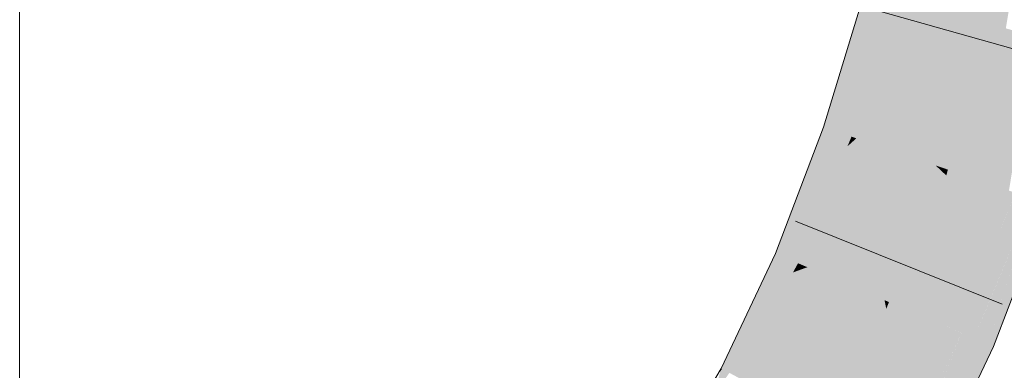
# Model space of a CAD drawing. Extents: x -620 to 300, y 62 to 1107.
# Tile 225 of 256: x 255.062 to 256.101, y 759.11 to 759.479. Entities that reach past the tile are written whole.
import ezdxf

# ---------------------------------------------------------------- set-up
doc = ezdxf.new("R2010")
doc.units = 0
doc.layers.get('0').update_dxf_attribs({"lineweight": 35})
doc.layers.add('E_Detail_Linie_Text_Bem', color=7, linetype='Continuous', lineweight=13)
doc.layers.add('E_Leerrohr 25-A06G9G0X8I', color=7, linetype='Continuous', lineweight=9, true_color=0xff8000)
doc.layers.add('E_Leerrohr 25-Shading', color=7, linetype='Continuous', lineweight=9, true_color=0xff8000)

# ---------------------------------------------------------------- blocks, each defined once
blk = doc.blocks.new('Shading-A06G9FMN8I', base_point=(255.3952, 758.4784))
at = {"layer": 'E_Leerrohr 25-Shading', "color": 31, "true_color": 0xfabd7f}
for points in [[(255.9898, 759.5009), (256.0751, 759.4776), (256.0278, 759.6569), (256.1143, 759.6388)], [(256.1143, 759.6388), (256.0751, 759.4776), (256.0795, 759.4764)], [(256.0896, 759.4736), (256.1203, 759.6376), (256.0795, 759.4764), (256.1143, 759.6388)], [(256.1027, 759.47), (256.1301, 759.6355), (256.0896, 759.4736), (256.1203, 759.6376)], [(255.945, 759.3542), (256.0287, 759.3256), (255.9898, 759.5009), (256.0751, 759.4776)], [(256.0751, 759.4776), (256.0287, 759.3256), (256.033, 759.3242)], [(256.0416, 759.3212), (256.0795, 759.4764), (256.033, 759.3242), (256.0751, 759.4776)], [(256.0555, 759.3165), (256.0896, 759.4736), (256.0416, 759.3212), (256.0795, 759.4764)], [(256.0716, 759.311), (256.1027, 759.47), (256.0555, 759.3165), (256.0896, 759.4736)], [(256.0888, 759.3051), (256.1174, 759.466), (256.0716, 759.311), (256.1027, 759.47)], [(256.1327, 759.4618), (256.1174, 759.466), (256.106, 759.2992), (256.0888, 759.3051)], [(255.8934, 759.2185), (255.9747, 759.1838), (255.945, 759.3542), (256.0287, 759.3256)], [(256.0287, 759.3256), (255.9747, 759.1838), (255.9794, 759.1818)], [(255.9877, 759.1783), (256.0324, 759.3221), (255.9794, 759.1818), (256.0287, 759.3256)], [(256, 759.173), (256.0399, 759.3151), (255.9877, 759.1783), (256.0324, 759.3221)], [(256.033, 759.3242), (256.0287, 759.3256), (256.0324, 759.3221)], [(256.0399, 759.3151), (256.0416, 759.3212), (256.0324, 759.3221), (256.033, 759.3242)], [(256.0173, 759.1656), (256.0522, 759.3036), (256, 759.173), (256.0399, 759.3151)], [(256.0522, 759.3036), (256.0555, 759.3165), (256.0399, 759.3151), (256.0416, 759.3212)], [(256.0667, 759.2899), (256.0716, 759.311), (256.0522, 759.3036), (256.0555, 759.3165)], [(256.0363, 759.1576), (256.0667, 759.2899), (256.0173, 759.1656), (256.0522, 759.3036)], [(256.0825, 759.2752), (256.0888, 759.3051), (256.0667, 759.2899), (256.0716, 759.311)], [(256.106, 759.2992), (256.0888, 759.3051), (256.0983, 759.2603), (256.0825, 759.2752)], [(256.0983, 759.2603), (256.1123, 759.2971), (256.106, 759.2992)], [(256.0557, 759.1494), (256.0825, 759.2752), (256.0363, 759.1576), (256.0667, 759.2899)], [(256.0983, 759.2603), (256.0825, 759.2752), (256.056, 759.1492), (256.0557, 759.1494)], [(255.8346, 759.0947), (255.9126, 759.0532), (255.8934, 759.2185), (255.9747, 759.1838)], [(255.9766, 759.1746), (255.9747, 759.1838), (255.9266, 759.0457), (255.9126, 759.0532)], [(255.9794, 759.1818), (255.9747, 759.1838), (255.9766, 759.1746)], [(255.9802, 759.1572), (255.9877, 759.1783), (255.9766, 759.1746), (255.9794, 759.1818)], [(255.9859, 759.1294), (256, 759.173), (255.9802, 759.1572), (255.9877, 759.1783)], [(255.9383, 759.0394), (255.9802, 759.1572), (255.9266, 759.0457), (255.9766, 759.1746)], [(255.9944, 759.088), (256.0173, 759.1656), (255.9859, 759.1294), (256, 759.173)], [(255.954, 759.0311), (255.9859, 759.1294), (255.9383, 759.0394), (255.9802, 759.1572)], [(256.0363, 759.1576), (256.0173, 759.1656), (256.0042, 759.0401), (255.9944, 759.088)], [(256.0042, 759.0401), (256.056, 759.1492), (256.0363, 759.1576)], [(255.9743, 759.0203), (255.9944, 759.088), (255.954, 759.0311), (255.9859, 759.1294)]]:
    blk.add_solid(points, dxfattribs=at)
at = {"layer": 'E_Leerrohr 25-Shading', "color": 43, "true_color": 0xd7ab7f}
for points in [[(255.9545, 759.5106), (255.9104, 759.366), (255.9669, 759.5071), (255.9148, 759.3646)], [(255.9669, 759.5071), (255.9148, 759.3646), (255.9729, 759.5055), (255.9214, 759.3623)], [(255.9729, 759.5055), (255.9214, 759.3623), (255.9788, 759.5039), (255.9281, 759.36)], [(255.9788, 759.5039), (255.9281, 759.36), (255.984, 759.5025), (255.9344, 759.3578)], [(255.984, 759.5025), (255.9344, 759.3578), (255.988, 759.5014), (255.9399, 759.356)], [(255.988, 759.5014), (255.9399, 759.356), (255.9898, 759.5009), (255.9433, 759.3548)], [(255.9433, 759.3548), (255.945, 759.3542), (255.9898, 759.5009)], [(255.9104, 759.366), (255.8861, 759.3021), (255.9148, 759.3646)], [(255.9148, 759.3646), (255.8861, 759.3021), (255.9214, 759.3623), (255.8996, 759.314)], [(255.942, 759.3515), (255.8883, 759.2206), (255.945, 759.3542), (255.8915, 759.2193)], [(255.8915, 759.2193), (255.8934, 759.2185), (255.945, 759.3542)], [(255.9214, 759.3623), (255.8996, 759.314), (255.9281, 759.36), (255.9129, 759.3258)], [(255.9281, 759.36), (255.9129, 759.3258), (255.9344, 759.3578), (255.9252, 759.3367)], [(255.9344, 759.3578), (255.9252, 759.3367), (255.9399, 759.356), (255.9357, 759.3459)], [(255.9399, 759.356), (255.9357, 759.3459), (255.9433, 759.3548), (255.942, 759.3515)], [(255.942, 759.3515), (255.945, 759.3542), (255.9433, 759.3548)], [(255.9252, 759.3367), (255.8768, 759.2256), (255.9357, 759.3459), (255.8835, 759.2227)], [(255.9357, 759.3459), (255.8835, 759.2227), (255.942, 759.3515), (255.8883, 759.2206)], [(255.8696, 759.2286), (255.8768, 759.2256), (255.9129, 759.3258), (255.9252, 759.3367)], [(255.9129, 759.3258), (255.8996, 759.314), (255.8696, 759.2286), (255.8622, 759.2318)], [(255.8996, 759.314), (255.8861, 759.3021), (255.8622, 759.2318), (255.8597, 759.2328)], [(256.1316, 759.2905), (256.1306, 759.2908), (256.0839, 759.1373), (256.0692, 759.1436)], [(256.0806, 759.1711), (256.1306, 759.2908), (256.0984, 759.2604), (256.1123, 759.2971)], [(256.1427, 759.2867), (256.1335, 759.2898), (256.0839, 759.1373), (256.123, 759.2628)], [(256.1427, 759.2867), (256.0839, 759.1373), (256.0877, 759.1357)], [(256.0877, 759.1357), (256.0897, 759.1348), (256.1427, 759.2867), (256.147, 759.2852)], [(256.0983, 759.2603), (256.056, 759.1492), (256.0613, 759.1469)], [(256.0692, 759.1436), (256.0983, 759.2603), (256.0613, 759.1469)], [(256.0983, 759.2603), (256.0692, 759.1436), (256.0984, 759.2604), (256.0806, 759.1711)], [(255.8597, 759.2328), (255.8444, 759.2007), (255.8622, 759.2318)], [(255.8622, 759.2318), (255.8444, 759.2007), (255.8696, 759.2286), (255.8562, 759.205)], [(255.8696, 759.2286), (255.8562, 759.205), (255.8768, 759.2256), (255.8677, 759.2091)], [(255.8906, 759.2175), (255.8291, 759.0976), (255.8934, 759.2185), (255.8326, 759.0958)], [(255.8326, 759.0958), (255.8346, 759.0947), (255.8934, 759.2185)], [(255.8768, 759.2256), (255.8677, 759.2091), (255.8835, 759.2227), (255.8782, 759.213)], [(255.8835, 759.2227), (255.8782, 759.213), (255.8883, 759.2206), (255.8857, 759.2157)], [(255.8883, 759.2206), (255.8857, 759.2157), (255.8915, 759.2193), (255.8906, 759.2175)], [(255.8906, 759.2175), (255.8934, 759.2185), (255.8915, 759.2193)], [(255.8677, 759.2091), (255.8562, 759.205), (255.8111, 759.1072), (255.8033, 759.1113)], [(255.8111, 759.1072), (255.8187, 759.1031), (255.8677, 759.2091), (255.8782, 759.213)], [(255.8782, 759.213), (255.8187, 759.1031), (255.8857, 759.2157), (255.8247, 759.1)], [(255.8857, 759.2157), (255.8247, 759.1), (255.8906, 759.2175), (255.8291, 759.0976)], [(255.8562, 759.205), (255.8444, 759.2007), (255.8033, 759.1113), (255.8023, 759.1119)], [(255.9975, 759.0157), (256.0036, 759.0211), (256.0042, 759.0402), (256.0552, 759.1474)], [(256.056, 759.1492), (256.0552, 759.1474), (256.0131, 759.0388), (256.0036, 759.0211)], [(256.0549, 759.1463), (256.0131, 759.0388), (256.0443, 759.1047), (256.0315, 759.0731)], [(256.0554, 759.1323), (256.056, 759.1492), (256.0443, 759.1047), (256.0549, 759.1463)], [(256.0613, 759.1469), (256.056, 759.1492), (256.0554, 759.1323)], [(256.0554, 759.1323), (256.0692, 759.1436), (256.0613, 759.1469)], [(256.0541, 759.0606), (256.0839, 759.1373), (256.0548, 759.115), (256.0692, 759.1436)], [(256.0877, 759.1357), (256.0839, 759.1373), (256.0547, 759.0614), (256.0541, 759.0606)], [(256.0877, 759.1357), (256.0547, 759.0614), (256.0897, 759.1348), (256.055, 759.0619)], [(256.0549, 759.1166), (256.0548, 759.115), (256.0661, 759.1375)], [(256.0554, 759.1323), (256.0549, 759.1166), (256.0692, 759.1436), (256.0661, 759.1375)], [(256.0554, 759.1323), (256.0316, 759.0733), (256.0549, 759.1166)], [(256.0529, 759.0588), (256.0548, 759.115), (256.0117, 759.0004), (256.0005, 759.0063)], [(256.0316, 759.0733), (256.0217, 759.0487), (256.0549, 759.1166), (256.0548, 759.115)], [(256.0541, 759.0606), (256.0548, 759.115), (256.0529, 759.0588)], [(255.8111, 759.1072), (255.8033, 759.1113), (255.795, 759.0845), (255.8014, 759.1087)], [(255.8014, 759.1087), (255.8023, 759.1119), (255.7954, 759.1003)], [(255.8033, 759.1113), (255.8023, 759.1119), (255.8014, 759.1087)]]:
    blk.add_solid(points, dxfattribs=at)
blk = doc.blocks.new('Referenz-A06G9G138I')
at = {"layer": 'E_Detail_Linie_Text_Bem', "linetype": 'Continuous', "ltscale": 0.13}
blk.add_line((255.0624, 758.2348), (255.0624, 786.2348), dxfattribs=at)
at = {"layer": 'E_Leerrohr 25-A06G9G0X8I', "linetype": 'Continuous', "ltscale": 0.13}
for p, q in [((255.9104, 759.366), (255.9545, 759.5106)), ((256.1828, 759.4281), (255.9566, 759.4918)), ((255.8597, 759.2328), (255.9104, 759.366)), ((256.0897, 759.1349), (256.147, 759.2852)), ((256.0987, 759.1794), (255.8807, 759.2671)), ((255.8023, 759.1119), (255.8597, 759.2328)), ((256.0229, 758.9944), (256.0897, 759.1349)), ((255.7381, 759.004), (255.8023, 759.1119))]:
    blk.add_line(p, q, dxfattribs=at)

msp = doc.modelspace()

# ---------------------------------------------------------------- block references
at = {"color": 8, "lineweight": 25, "ltscale": 0.25, "true_color": 0x808080}
msp.add_blockref('Referenz-A06G9G138I', (0, 0), dxfattribs=at)
msp.add_blockref('Shading-A06G9FMN8I', (255.3952, 758.4784))

doc.saveas('drawing.dxf')
